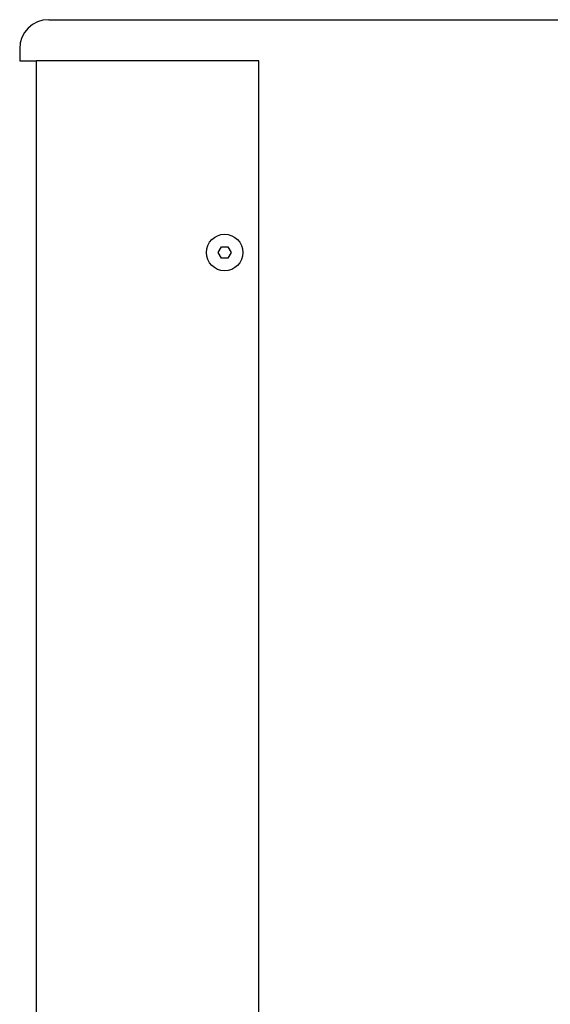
# Model space of a CAD drawing. Extents: x 987 to 2641, y 1244 to 2490.
# Tile 14 of 138: x 987 to 1103, y 1930 to 2146. Entities that reach past the tile are written whole.
import ezdxf

# ---------------------------------------------------------------- set-up
doc = ezdxf.new("R2010")
doc.units = 0
doc.layers.add('KF_GRAVIS_8_RIGHT', color=7, linetype='CONTINUOUS')

# ---------------------------------------------------------------- blocks, each defined once
blk = doc.blocks.new('KF_GRAVIS_8_RIGHT')
at = {"layer": 'KF_GRAVIS_8_RIGHT'}
for p, q in [((-108.9143, 0), (108.9143, 0)), ((-115.2643, -6.35), (-115.2643, -9)), ((-115.2643, -9), (-111.571, -9)), ((-62.9099, -9), (-111.571, -9)), ((-111.571, -434), (-111.571, -9)), ((-62.9099, -434), (-62.9099, -9)), ((-71.8533, -51), (-71.1316, -49.75)), ((-71.1316, -52.25), (-71.8533, -51)), ((-71.1316, -49.75), (-69.6882, -49.75)), ((-69.6882, -49.75), (-68.9665, -51)), ((-68.9665, -51), (-69.6882, -52.25)), ((-69.6882, -52.25), (-71.1316, -52.25))]:
    blk.add_line(p, q, dxfattribs=at)
blk.add_circle((-70.4099, -51), 4, dxfattribs=at)
blk.add_arc((-108.9143, -6.35), 6.35, 90, 180, dxfattribs=at)

msp = doc.modelspace()

# ---------------------------------------------------------------- block references
at = {"layer": 'KF_GRAVIS_8_RIGHT'}
msp.add_blockref('KF_GRAVIS_8_RIGHT', (1102.6, 2145.91), dxfattribs=at)

doc.saveas('drawing.dxf')
